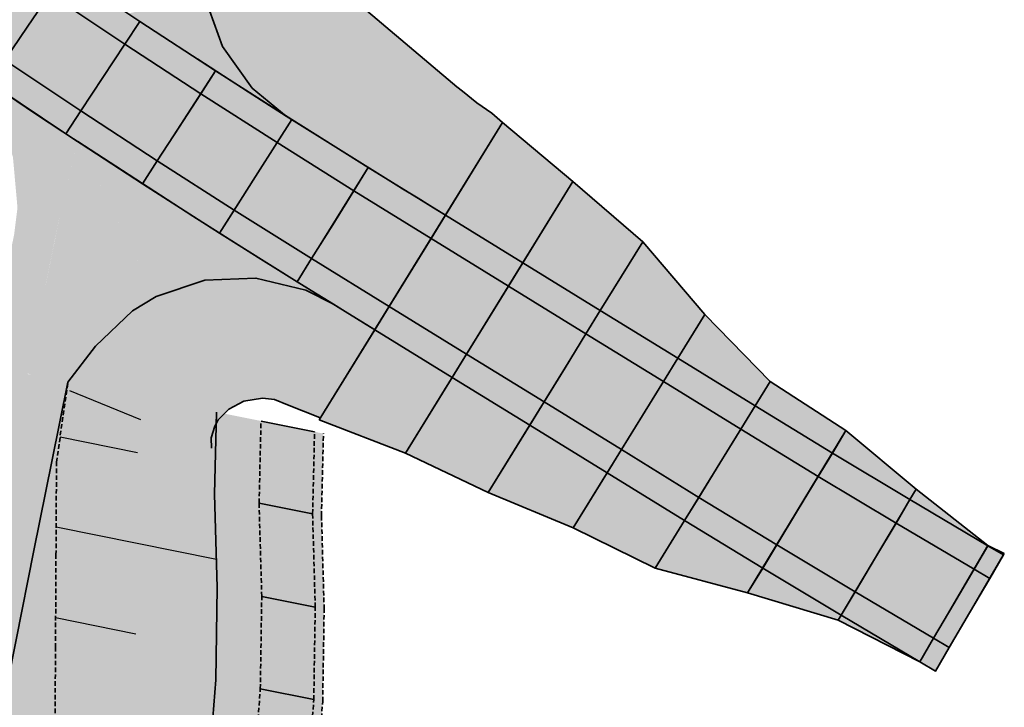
# Model space of a CAD drawing. Header units: metres. Extents: x 203098 to 221755, y 395694 to 403071.
# Tile 11 of 72: x 203372 to 203426, y 395896 to 395934. Entities that reach past the tile are written whole.
import ezdxf

# ---------------------------------------------------------------- set-up
doc = ezdxf.new("R2010")
doc.units = ezdxf.units.M
doc.linetypes.add('DASHED2', pattern=[0.375, 0.25, -0.125])
for name, color, linetype in [('C3D-CORRIDOR', 7, 'Continuous'), ('C3D-CORRIDOR_INSERTIONS', 253, 'Continuous'), ('C3D-CORRIDOR_REGIONS', 140, 'Continuous')]:
    doc.layers.add(name, color=color, linetype=linetype)
for name, color, linetype, lineweight in [('N-WA-GR-GRAS-V', 61, 'Continuous', 18), ('N-WA-GW-AFWERKEN_INZAAIEN-G', 60, 'Continuous', 35), ('N-WA-GW-DIJK_KRUIN_BINNEN-G', 90, 'Continuous', 35), ('N-WA-GW-DIJK_KRUIN_BUITEN-G', 90, 'Continuous', 35), ('N-WA-GW-DIJK_TEEN_BINNEN-G', 90, 'Continuous', 35), ('N-WA-GW-DIJK_TEEN_BUITEN-G', 90, 'Continuous', 35), ('N-WA-GW-WATERBODEM-G', 122, 'Continuous', 35), ('N-WA-KG-ONDERHOUDGRENS_WATERSCHAP-G', 170, 'DASHED2', 35), ('N-WA-VH-VERHARDING_ASFALT-G', 252, 'Continuous', 35), ('N-WA-VH-VERHARDING_ASFALT-V', 252, 'Continuous', 18), ('N-WA-VH-VERHARDING_GRASBETONSTEEN-G', 102, 'Continuous', 35), ('N-WA-VH-VERHARDING_GRASBETONSTEEN-V', 75, 'Continuous', 18)]:
    doc.layers.add(name, color=color, linetype=linetype, lineweight=lineweight)
doc.layers.add('N-WA-GW-WATERBODEM-V', color=7, linetype='Continuous', lineweight=35, true_color=0x00cc99)

# ---------------------------------------------------------------- blocks, each defined once
blk = doc.blocks.new('*U380')
at = {"layer": 'N-WA-GR-GRAS-V'}
for points in [[(203425.652, 395904.826), (203424.793, 395905.328), (203420.512, 395907.86), (203416.248, 395910.421), (203412.002, 395913.012), (203407.748, 395915.634), (203403.491, 395918.257), (203399.235, 395920.88), (203394.978, 395923.503), (203398.122, 395928.605), (203401.987, 395925.347), (203405.825, 395922.044), (203409.231, 395918.04), (203412.828, 395914.355), (203416.995, 395911.655), (203420.854, 395908.434), (203424.799, 395905.339), (203425.696, 395904.902), (203425.652, 395904.826)], [(203421.916, 395898.436), (203421.05, 395898.945), (203416.562, 395901.231), (203411.59, 395902.729), (203406.51, 395904.085), (203402.007, 395906.319), (203397.327, 395908.254), (203392.788, 395910.419), (203388.045, 395912.252), (203391.096, 395917.203), (203395.352, 395914.58), (203399.609, 395911.957), (203403.866, 395909.334), (203408.125, 395906.709), (203412.415, 395904.091), (203416.723, 395901.503), (203421.05, 395898.945), (203421.917, 395898.437), (203421.916, 395898.436)]]:
    blk.add_hatch(color=256, dxfattribs=at).paths.add_polyline_path(points, flags=0)
at = {"layer": 'N-WA-VH-VERHARDING_ASFALT-V'}
for points in [[(203393.037, 395920.353), (203388.782, 395922.979), (203384.546, 395925.636), (203380.336, 395928.333), (203376.15, 395931.068), (203371.99, 395933.842), (203367.856, 395936.654), (203363.748, 395939.504), (203359.667, 395942.393), (203357.848, 395943.691), (203359.126, 395945.481), (203360.945, 395944.183), (203365.011, 395941.306), (203369.102, 395938.467), (203373.219, 395935.666), (203377.362, 395932.904), (203381.531, 395930.18), (203385.724, 395927.494), (203389.942, 395924.848), (203394.191, 395922.226), (203393.037, 395920.353)], [(203391.883, 395918.48), (203387.621, 395921.11), (203383.369, 395923.778), (203379.141, 395926.485), (203374.938, 395929.232), (203370.761, 395932.017), (203366.61, 395934.841), (203362.486, 395937.703), (203358.389, 395940.602), (203356.57, 395941.9), (203357.848, 395943.691), (203359.667, 395942.393), (203363.748, 395939.504), (203367.856, 395936.654), (203371.99, 395933.842), (203376.15, 395931.068), (203380.336, 395928.333), (203384.546, 395925.636), (203388.782, 395922.979), (203393.037, 395920.353), (203391.883, 395918.48)], [(203423.785, 395901.631), (203422.922, 395902.137), (203418.617, 395904.681), (203414.331, 395907.256), (203410.063, 395909.861), (203405.807, 395912.484), (203401.55, 395915.107), (203397.293, 395917.73), (203393.037, 395920.353), (203394.191, 395922.226), (203398.448, 395919.603), (203402.704, 395916.98), (203406.961, 395914.357), (203411.216, 395911.735), (203415.471, 395909.138), (203419.744, 395906.571), (203424.035, 395904.034), (203424.895, 395903.531), (203423.785, 395901.631)], [(203422.674, 395899.732), (203421.809, 395900.239), (203417.491, 395902.791), (203413.192, 395905.374), (203408.911, 395907.987), (203404.652, 395910.611), (203400.396, 395913.234), (203396.139, 395915.857), (203391.883, 395918.48), (203393.037, 395920.353), (203397.293, 395917.73), (203401.55, 395915.107), (203405.807, 395912.484), (203410.063, 395909.861), (203414.331, 395907.256), (203418.617, 395904.681), (203422.922, 395902.137), (203423.785, 395901.631), (203422.674, 395899.732)]]:
    blk.add_hatch(color=256, dxfattribs=at).paths.add_polyline_path(points, flags=0)
at = {"layer": 'N-WA-VH-VERHARDING_GRASBETONSTEEN-V'}
for points in [[(203394.191, 395922.226), (203389.942, 395924.848), (203385.724, 395927.494), (203381.531, 395930.18), (203377.362, 395932.904), (203373.219, 395935.666), (203369.102, 395938.467), (203365.011, 395941.306), (203360.945, 395944.183), (203359.126, 395945.481), (203359.998, 395946.702), (203361.816, 395945.404), (203365.872, 395942.534), (203369.951, 395939.704), (203374.057, 395936.911), (203378.189, 395934.156), (203382.345, 395931.439), (203386.527, 395928.761), (203390.734, 395926.122), (203394.978, 395923.503), (203394.191, 395922.226)], [(203391.096, 395917.203), (203386.83, 395919.836), (203382.566, 395922.511), (203378.326, 395925.226), (203374.112, 395927.98), (203369.923, 395930.773), (203365.761, 395933.604), (203361.625, 395936.474), (203357.517, 395939.381), (203355.699, 395940.679), (203356.57, 395941.9), (203358.389, 395940.602), (203362.486, 395937.703), (203366.61, 395934.841), (203370.761, 395932.017), (203374.938, 395929.232), (203379.141, 395926.485), (203383.369, 395923.778), (203387.621, 395921.11), (203391.883, 395918.48), (203391.096, 395917.203)], [(203424.895, 395903.531), (203424.035, 395904.034), (203419.744, 395906.571), (203415.471, 395909.138), (203411.216, 395911.735), (203406.961, 395914.357), (203402.704, 395916.98), (203398.448, 395919.603), (203394.191, 395922.226), (203394.978, 395923.503), (203399.235, 395920.88), (203403.491, 395918.257), (203407.748, 395915.634), (203412.002, 395913.012), (203416.248, 395910.421), (203420.512, 395907.86), (203424.793, 395905.328), (203425.652, 395904.826), (203424.895, 395903.531)], [(203421.917, 395898.437), (203421.05, 395898.945), (203416.723, 395901.503), (203412.415, 395904.091), (203408.125, 395906.709), (203403.866, 395909.334), (203399.609, 395911.957), (203395.352, 395914.58), (203391.096, 395917.203), (203391.883, 395918.48), (203396.139, 395915.857), (203400.396, 395913.234), (203404.652, 395910.611), (203408.911, 395907.987), (203413.192, 395905.374), (203417.491, 395902.791), (203421.809, 395900.239), (203422.674, 395899.732), (203421.917, 395898.437)]]:
    blk.add_hatch(color=256, dxfattribs=at).paths.add_polyline_path(points, flags=0)
at = {"layer": 'C3D-CORRIDOR_INSERTIONS'}
for points in [[(203369.923, 395930.773), (203374.057, 395936.911)], [(203374.112, 395927.98), (203378.189, 395934.156)], [(203378.326, 395925.226), (203382.345, 395931.439)], [(203382.566, 395922.511), (203386.527, 395928.761)], [(203388.045, 395912.252), (203398.122, 395928.605)], [(203386.83, 395919.836), (203390.734, 395926.122)], [(203392.788, 395910.419), (203401.987, 395925.347)], [(203391.096, 395917.203), (203394.978, 395923.503)], [(203397.327, 395908.254), (203405.825, 395922.044)], [(203402.007, 395906.319), (203409.231, 395918.04)], [(203406.51, 395904.085), (203412.828, 395914.355)], [(203411.59, 395902.729), (203416.995, 395911.655)], [(203416.562, 395901.231), (203420.854, 395908.434)], [(203421.05, 395898.945), (203424.799, 395905.339)], [(203421.916, 395898.436), (203425.696, 395904.902)]]:
    blk.add_lwpolyline(points, dxfattribs=at)
at = {"layer": 'C3D-CORRIDOR_REGIONS'}
for points in [[(203394.978, 395923.503), (203390.734, 395926.122), (203386.527, 395928.761), (203382.345, 395931.439), (203378.189, 395934.156), (203374.057, 395936.911), (203369.951, 395939.704), (203365.872, 395942.534), (203361.816, 395945.404), (203359.998, 395946.702), (203355.699, 395940.679), (203357.517, 395939.381), (203361.625, 395936.474), (203365.761, 395933.604), (203369.923, 395930.773), (203374.112, 395927.98), (203378.326, 395925.226), (203382.566, 395922.511), (203386.83, 395919.836), (203391.096, 395917.203)], [(203425.696, 395904.902), (203424.799, 395905.339), (203420.854, 395908.434), (203416.995, 395911.655), (203412.828, 395914.355), (203409.231, 395918.04), (203405.825, 395922.044), (203401.987, 395925.347), (203398.122, 395928.605), (203388.045, 395912.252), (203392.788, 395910.419), (203397.327, 395908.254), (203402.007, 395906.319), (203406.51, 395904.085), (203411.59, 395902.729), (203416.562, 395901.231), (203421.05, 395898.945), (203421.916, 395898.436)]]:
    blk.add_lwpolyline(points, close=True, dxfattribs=at)
at = {"layer": 'N-WA-GW-AFWERKEN_INZAAIEN-G'}
for p, q in [((203394.978, 395923.503, 15.764), (203398.122, 395928.605, 13.766)), ((203399.235, 395920.88, 15.564), (203401.987, 395925.347, 13.815)), ((203403.491, 395918.257, 15.364), (203405.825, 395922.044, 13.881)), ((203407.748, 395915.634, 15.164), (203409.231, 395918.04, 14.221)), ((203391.096, 395917.203, 15.764), (203388.045, 395912.252, 13.825)), ((203395.352, 395914.58, 15.564), (203392.788, 395910.419, 13.934)), ((203412.002, 395913.012, 14.964), (203412.828, 395914.355, 14.438)), ((203399.609, 395911.957, 15.364), (203397.327, 395908.254, 13.914)), ((203416.248, 395910.421, 14.764), (203416.995, 395911.655, 14.283)), ((203403.866, 395909.334, 15.164), (203402.007, 395906.319, 13.983)), ((203420.512, 395907.86, 14.564), (203420.854, 395908.434, 14.341)), ((203408.125, 395906.709, 14.964), (203406.51, 395904.085, 13.937)), ((203424.793, 395905.328, 14.441), (203424.799, 395905.339, 14.445)), ((203425.652, 395904.826, 14.438), (203425.696, 395904.902, 14.409)), ((203412.415, 395904.091, 14.764), (203411.59, 395902.729, 14.233)), ((203416.723, 395901.503, 14.564), (203416.562, 395901.231, 14.458)), ((203421.05, 395898.945, 14.441), (203421.05, 395898.945, 14.441)), ((203421.917, 395898.437, 14.438), (203421.916, 395898.436, 14.439))]:
    blk.add_line(p, q, dxfattribs=at)
at = {"layer": 'N-WA-GW-DIJK_KRUIN_BINNEN-G'}
for p, q in [((203378.189, 395934.156, 16.393), (203374.057, 395936.911, 16.37)), ((203377.362, 395932.904, 16.393), (203373.219, 395935.666, 16.37)), ((203382.345, 395931.439, 16.34), (203378.189, 395934.156, 16.393)), ((203381.531, 395930.18, 16.34), (203377.362, 395932.904, 16.393)), ((203386.527, 395928.761, 16.164), (203382.345, 395931.439, 16.34)), ((203385.724, 395927.494, 16.164), (203381.531, 395930.18, 16.34)), ((203390.734, 395926.122, 15.964), (203386.527, 395928.761, 16.164)), ((203389.942, 395924.848, 15.964), (203385.724, 395927.494, 16.164)), ((203394.978, 395923.503, 15.764), (203390.734, 395926.122, 15.964)), ((203394.191, 395922.226, 15.764), (203389.942, 395924.848, 15.964)), ((203399.235, 395920.88, 15.564), (203394.978, 395923.503, 15.764)), ((203398.448, 395919.603, 15.564), (203394.191, 395922.226, 15.764)), ((203403.491, 395918.257, 15.364), (203399.235, 395920.88, 15.564)), ((203402.704, 395916.98, 15.364), (203398.448, 395919.603, 15.564)), ((203407.748, 395915.634, 15.164), (203403.491, 395918.257, 15.364)), ((203406.961, 395914.357, 15.164), (203402.704, 395916.98, 15.364)), ((203412.002, 395913.012, 14.964), (203407.748, 395915.634, 15.164)), ((203411.216, 395911.735, 14.964), (203406.961, 395914.357, 15.164)), ((203416.248, 395910.421, 14.764), (203412.002, 395913.012, 14.964)), ((203415.471, 395909.138, 14.764), (203411.216, 395911.735, 14.964)), ((203420.512, 395907.86, 14.564), (203416.248, 395910.421, 14.764)), ((203419.744, 395906.571, 14.564), (203415.471, 395909.138, 14.764)), ((203424.793, 395905.328, 14.441), (203420.512, 395907.86, 14.564)), ((203424.035, 395904.034, 14.441), (203419.744, 395906.571, 14.564)), ((203425.652, 395904.826, 14.438), (203424.793, 395905.328, 14.441)), ((203424.895, 395903.531, 14.438), (203424.035, 395904.034, 14.441))]:
    blk.add_line(p, q, dxfattribs=at)
at = {"layer": 'N-WA-GW-DIJK_KRUIN_BUITEN-G'}
for p, q in [((203374.938, 395929.232, 16.393), (203370.761, 395932.017, 16.37)), ((203374.112, 395927.98, 16.393), (203369.923, 395930.773, 16.37)), ((203379.141, 395926.485, 16.34), (203374.938, 395929.232, 16.393)), ((203378.326, 395925.226, 16.34), (203374.112, 395927.98, 16.393)), ((203383.369, 395923.778, 16.164), (203379.141, 395926.485, 16.34)), ((203382.566, 395922.511, 16.164), (203378.326, 395925.226, 16.34)), ((203387.621, 395921.11, 15.964), (203383.369, 395923.778, 16.164)), ((203386.83, 395919.836, 15.964), (203382.566, 395922.511, 16.164)), ((203391.883, 395918.48, 15.764), (203387.621, 395921.11, 15.964)), ((203391.096, 395917.203, 15.764), (203386.83, 395919.836, 15.964)), ((203396.139, 395915.857, 15.564), (203391.883, 395918.48, 15.764)), ((203395.352, 395914.58, 15.564), (203391.096, 395917.203, 15.764)), ((203400.396, 395913.234, 15.364), (203396.139, 395915.857, 15.564)), ((203399.609, 395911.957, 15.364), (203395.352, 395914.58, 15.564)), ((203404.652, 395910.611, 15.164), (203400.396, 395913.234, 15.364)), ((203403.866, 395909.334, 15.164), (203399.609, 395911.957, 15.364)), ((203408.911, 395907.987, 14.964), (203404.652, 395910.611, 15.164)), ((203408.125, 395906.709, 14.964), (203403.866, 395909.334, 15.164)), ((203413.192, 395905.374, 14.764), (203408.911, 395907.987, 14.964)), ((203412.415, 395904.091, 14.764), (203408.125, 395906.709, 14.964)), ((203417.491, 395902.791, 14.564), (203413.192, 395905.374, 14.764)), ((203416.723, 395901.503, 14.564), (203412.415, 395904.091, 14.764)), ((203421.809, 395900.239, 14.441), (203417.491, 395902.791, 14.564)), ((203421.05, 395898.945, 14.441), (203416.723, 395901.503, 14.564)), ((203422.674, 395899.732, 14.438), (203421.809, 395900.239, 14.441)), ((203421.917, 395898.437, 14.438), (203421.05, 395898.945, 14.441))]:
    blk.add_line(p, q, dxfattribs=at)
at = {"layer": 'N-WA-GW-DIJK_TEEN_BINNEN-G'}
for p, q in [((203401.987, 395925.347, 13.815), (203398.122, 395928.605, 13.766)), ((203405.825, 395922.044, 13.881), (203401.987, 395925.347, 13.815)), ((203409.231, 395918.04, 14.221), (203405.825, 395922.044, 13.881)), ((203412.828, 395914.355, 14.438), (203409.231, 395918.04, 14.221)), ((203416.995, 395911.655, 14.283), (203412.828, 395914.355, 14.438)), ((203420.854, 395908.434, 14.341), (203416.995, 395911.655, 14.283)), ((203424.799, 395905.339, 14.445), (203420.854, 395908.434, 14.341)), ((203425.696, 395904.902, 14.409), (203424.799, 395905.339, 14.445))]:
    blk.add_line(p, q, dxfattribs=at)
at = {"layer": 'N-WA-GW-DIJK_TEEN_BUITEN-G'}
for p, q in [((203392.788, 395910.419, 13.934), (203388.045, 395912.252, 13.825)), ((203397.327, 395908.254, 13.914), (203392.788, 395910.419, 13.934)), ((203402.007, 395906.319, 13.983), (203397.327, 395908.254, 13.914)), ((203406.51, 395904.085, 13.937), (203402.007, 395906.319, 13.983)), ((203411.59, 395902.729, 14.233), (203406.51, 395904.085, 13.937)), ((203416.562, 395901.231, 14.458), (203411.59, 395902.729, 14.233)), ((203421.05, 395898.945, 14.441), (203416.562, 395901.231, 14.458)), ((203421.916, 395898.436, 14.439), (203421.05, 395898.945, 14.441))]:
    blk.add_line(p, q, dxfattribs=at)
at = {"layer": 'N-WA-VH-VERHARDING_ASFALT-G'}
for p, q in [((203371.99, 395933.842, 16.37), (203373.219, 395935.666, 16.37)), ((203371.99, 395933.842, 16.37), (203370.761, 395932.017, 16.37)), ((203376.15, 395931.068, 16.393), (203377.362, 395932.904, 16.393)), ((203376.15, 395931.068, 16.393), (203374.938, 395929.232, 16.393)), ((203380.336, 395928.333, 16.34), (203381.531, 395930.18, 16.34)), ((203380.336, 395928.333, 16.34), (203379.141, 395926.485, 16.34)), ((203384.546, 395925.636, 16.164), (203385.724, 395927.494, 16.164)), ((203384.546, 395925.636, 16.164), (203383.369, 395923.778, 16.164)), ((203388.782, 395922.979, 15.964), (203389.942, 395924.848, 15.964)), ((203388.782, 395922.979, 15.964), (203387.621, 395921.11, 15.964)), ((203393.037, 395920.353, 15.764), (203394.191, 395922.226, 15.764)), ((203393.037, 395920.353, 15.764), (203394.191, 395922.226, 15.764)), ((203393.037, 395920.353, 15.764), (203391.883, 395918.48, 15.764)), ((203393.037, 395920.353, 15.764), (203391.883, 395918.48, 15.764)), ((203397.293, 395917.73, 15.564), (203398.448, 395919.603, 15.564)), ((203397.293, 395917.73, 15.564), (203396.139, 395915.857, 15.564)), ((203401.55, 395915.107, 15.364), (203402.704, 395916.98, 15.364)), ((203401.55, 395915.107, 15.364), (203400.396, 395913.234, 15.364)), ((203405.807, 395912.484, 15.164), (203406.961, 395914.357, 15.164)), ((203405.807, 395912.484, 15.164), (203404.652, 395910.611, 15.164)), ((203410.063, 395909.861, 14.964), (203411.216, 395911.735, 14.964)), ((203410.063, 395909.861, 14.964), (203408.911, 395907.987, 14.964)), ((203414.331, 395907.256, 14.764), (203415.471, 395909.138, 14.764)), ((203414.331, 395907.256, 14.764), (203413.192, 395905.374, 14.764)), ((203418.617, 395904.681, 14.564), (203419.744, 395906.571, 14.564)), ((203418.617, 395904.681, 14.564), (203417.491, 395902.791, 14.564)), ((203422.922, 395902.137, 14.441), (203424.035, 395904.034, 14.441)), ((203423.785, 395901.631, 14.438), (203424.895, 395903.531, 14.438)), ((203422.922, 395902.137, 14.441), (203421.809, 395900.239, 14.441)), ((203423.785, 395901.631, 14.438), (203422.674, 395899.732, 14.438))]:
    blk.add_line(p, q, dxfattribs=at)
at = {"layer": 'N-WA-VH-VERHARDING_GRASBETONSTEEN-G'}
for p, q in [((203377.362, 395932.904, 16.393), (203378.189, 395934.156, 16.393)), ((203381.531, 395930.18, 16.34), (203382.345, 395931.439, 16.34)), ((203374.938, 395929.232, 16.393), (203374.112, 395927.98, 16.393)), ((203385.724, 395927.494, 16.164), (203386.527, 395928.761, 16.164)), ((203379.141, 395926.485, 16.34), (203378.326, 395925.226, 16.34)), ((203389.942, 395924.848, 15.964), (203390.734, 395926.122, 15.964)), ((203383.369, 395923.778, 16.164), (203382.566, 395922.511, 16.164)), ((203394.191, 395922.226, 15.764), (203394.978, 395923.503, 15.764)), ((203394.191, 395922.226, 15.764), (203394.978, 395923.503, 15.764)), ((203387.621, 395921.11, 15.964), (203386.83, 395919.836, 15.964)), ((203398.448, 395919.603, 15.564), (203399.235, 395920.88, 15.564)), ((203391.883, 395918.48, 15.764), (203391.096, 395917.203, 15.764)), ((203391.883, 395918.48, 15.764), (203391.096, 395917.203, 15.764)), ((203402.704, 395916.98, 15.364), (203403.491, 395918.257, 15.364)), ((203396.139, 395915.857, 15.564), (203395.352, 395914.58, 15.564)), ((203406.961, 395914.357, 15.164), (203407.748, 395915.634, 15.164)), ((203400.396, 395913.234, 15.364), (203399.609, 395911.957, 15.364)), ((203411.216, 395911.735, 14.964), (203412.002, 395913.012, 14.964)), ((203404.652, 395910.611, 15.164), (203403.866, 395909.334, 15.164)), ((203415.471, 395909.138, 14.764), (203416.248, 395910.421, 14.764)), ((203408.911, 395907.987, 14.964), (203408.125, 395906.709, 14.964)), ((203419.744, 395906.571, 14.564), (203420.512, 395907.86, 14.564)), ((203413.192, 395905.374, 14.764), (203412.415, 395904.091, 14.764)), ((203424.035, 395904.034, 14.441), (203424.793, 395905.328, 14.441)), ((203424.895, 395903.531, 14.438), (203425.652, 395904.826, 14.438)), ((203417.491, 395902.791, 14.564), (203416.723, 395901.503, 14.564)), ((203421.809, 395900.239, 14.441), (203421.05, 395898.945, 14.441)), ((203422.674, 395899.732, 14.438), (203421.917, 395898.437, 14.438))]:
    blk.add_line(p, q, dxfattribs=at)

msp = doc.modelspace()

# ---------------------------------------------------------------- hatches: boundary and pattern name
at = {"layer": 'N-WA-GR-GRAS-V'}
for points in [[(203388.862, 395936.851), (203389.21, 395936.157), (203389.662, 395935.554), (203390.163, 395935.15), (203395.604, 395930.567), (203395.923, 395930.313), (203396.705, 395929.675), (203397.527, 395929.104), (203398.122, 395928.605), (203394.978, 395923.503), (203394.324, 395923.906), (203393.473, 395924.431), (203392.621, 395924.956), (203392.277, 395925.168), (203386.228, 395928.951), (203384.358, 395930.485), (203382.716, 395932.779), (203381.78, 395935.441), (203388.862, 395936.851)], [(203381.78, 395935.441), (203382.716, 395932.779), (203384.358, 395930.485), (203386.228, 395928.951), (203392.277, 395925.168), (203392.277, 395925.168), (203386.228, 395928.951), (203384.144, 395930.281), (203381.364, 395932.076), (203377.526, 395934.594), (203381.78, 395935.441)], [(203367.107, 395932.682), (203369.516, 395931.047), (203372.397, 395929.117), (203374.763, 395927.551), (203371.204, 395926.713), (203370.658, 395928.369), (203369.19, 395930.779), (203367.107, 395932.682), (203367.107, 395932.682)], [(203374.763, 395927.551), (203373.845, 395923.779), (203373.478, 395922.005), (203372.843, 395918.851), (203372.002, 395914.672), (203369.796, 395915.116), (203370.637, 395919.295), (203371.272, 395922.449), (203371.456, 395923.903), (203371.204, 395926.713), (203374.763, 395927.551)], [(203372.027, 395914.796), (203372.798, 395918.628), (203373.846, 395923.783), (203374.766, 395927.561), (203379.073, 395919.021), (203377.783, 395918.243), (203375.737, 395916.301), (203374.314, 395913.864), (203372.027, 395914.796)], [(203374.776, 395927.542), (203381.09, 395923.45), (203384.678, 395921.179), (203387.36, 395919.507), (203388.822, 395918.605), (203389.465, 395918.208), (203391.047, 395917.234), (203391.046, 395917.233), (203389.465, 395918.208), (203388.821, 395918.604), (203387.305, 395919.37), (203384.565, 395920.042), (203381.746, 395919.923), (203379.073, 395919.021), (203374.776, 395927.542)], [(203379.073, 395919.021), (203381.746, 395919.923), (203384.565, 395920.042), (203387.305, 395919.37), (203388.822, 395918.605), (203389.465, 395918.208), (203391.047, 395917.234), (203388.058, 395912.384), (203386.305, 395913.079), (203385.591, 395913.362), (203384.922, 395913.442), (203383.892, 395913.281), (203383.064, 395912.841), (203382.492, 395912.24), (203379.073, 395919.021)], [(203374.314, 395913.864), (203375.737, 395916.301), (203377.783, 395918.243), (203379.073, 395919.021), (203382.492, 395912.24), (203382.295, 395911.893), (203382.11, 395911.252), (203382.125, 395910.682), (203374.314, 395913.864)], [(203361.466, 395815.093), (203358.661, 395820.364), (203356.628, 395825.979), (203355.406, 395831.824), (203355.021, 395837.783), (203355.479, 395843.736), (203355.851, 395845.863), (203356.107, 395847.13), (203357.094, 395852.032), (203358.081, 395856.933), (203359.067, 395861.835), (203360.054, 395866.736), (203361.041, 395871.638), (203362.028, 395876.54), (203363.015, 395881.441), (203364.002, 395886.343), (203364.989, 395891.245), (203365.976, 395896.146), (203366.963, 395901.048), (203367.95, 395905.949), (203368.937, 395910.851), (203369.815, 395915.21), (203372.021, 395914.766), (203371.143, 395910.407), (203370.156, 395905.505), (203369.169, 395900.604), (203368.182, 395895.702), (203367.195, 395890.8), (203366.208, 395885.899), (203365.221, 395880.997), (203364.234, 395876.096), (203363.247, 395871.194), (203362.26, 395866.292), (203361.273, 395861.391), (203360.286, 395856.489), (203359.299, 395851.587), (203358.312, 395846.686), (203358.057, 395845.418), (203357.705, 395843.405), (203357.271, 395837.769), (203357.636, 395832.127), (203358.792, 395826.594), (203360.717, 395821.278), (203363.372, 395816.287), (203361.466, 395815.093)], [(203363.372, 395816.287), (203360.717, 395821.278), (203358.792, 395826.594), (203357.636, 395832.127), (203357.271, 395837.769), (203357.705, 395843.405), (203358.057, 395845.418), (203358.312, 395846.686), (203359.299, 395851.587), (203360.286, 395856.489), (203361.273, 395861.391), (203362.26, 395866.292), (203363.247, 395871.194), (203364.234, 395876.096), (203365.221, 395880.997), (203366.208, 395885.899), (203367.195, 395890.8), (203368.182, 395895.702), (203369.169, 395900.604), (203370.156, 395905.505), (203371.143, 395910.407), (203372.021, 395914.766), (203374.226, 395914.322), (203373.349, 395909.963), (203372.362, 395905.061), (203371.375, 395900.16), (203370.388, 395895.258), (203369.401, 395890.356), (203368.414, 395885.455), (203367.427, 395880.553), (203366.44, 395875.651), (203365.453, 395870.75), (203364.466, 395865.848), (203363.479, 395860.947), (203362.492, 395856.045), (203361.505, 395851.143), (203360.518, 395846.242), (203360.263, 395844.974), (203359.931, 395843.075), (203359.521, 395837.755), (203359.865, 395832.431), (203360.956, 395827.208), (203362.773, 395822.192), (203365.279, 395817.482), (203363.372, 395816.287)], [(203372.005, 395821.695), (203370.238, 395825.509), (203369.271, 395829.57), (203369.526, 395833.746), (203370.378, 395837.688), (203371.765, 395841.315), (203372.38, 395842.534), (203372.887, 395843.751), (203373.042, 395848.82), (203373.099, 395853.909), (203373.156, 395858.998), (203373.213, 395864.087), (203373.27, 395869.176), (203373.327, 395874.265), (203373.384, 395879.354), (203373.441, 395884.443), (203373.488, 395889.533), (203373.516, 395894.628), (203373.544, 395899.723), (203373.572, 395904.818), (203373.599, 395909.912), (203374.226, 395914.322), (203382.392, 395912.677), (203382.284, 395908.164), (203382.43, 395903.034), (203382.35, 395897.95), (203381.977, 395892.924), (203381.887, 395887.842), (203381.191, 395882.882), (203380.157, 395877.99), (203379.121, 395873.098), (203378.083, 395868.207), (203377.111, 395863.302), (203375.984, 395858.429), (203375.024, 395853.522), (203374.052, 395848.617), (203373.143, 395843.7), (203372.384, 395842.534), (203371.769, 395841.314), (203370.394, 395837.688), (203369.534, 395833.747), (203369.293, 395829.576), (203370.273, 395825.525), (203372.201, 395821.818), (203372.005, 395821.695)]]:
    msp.add_hatch(color=256, dxfattribs=at).paths.add_polyline_path(points, flags=0)
at = {"layer": 'N-WA-GW-WATERBODEM-V'}
msp.add_hatch(color=256, dxfattribs=at).paths.add_polyline_path([(203374.123, 395823.022), (203372.557, 395826.54), (203371.698, 395830.259), (203372.011, 395834.084), (203372.894, 395837.673), (203374.242, 395840.947), (203374.831, 395842.041), (203375.593, 395843.206), (203376.503, 395848.123), (203377.475, 395853.028), (203378.435, 395857.935), (203379.562, 395862.809), (203380.534, 395867.713), (203381.572, 395872.605), (203382.608, 395877.496), (203383.641, 395882.389), (203384.338, 395887.349), (203384.427, 395892.431), (203384.801, 395897.456), (203384.881, 395902.54), (203384.734, 395907.67), (203384.843, 395912.184), (203387.784, 395911.592), (203387.675, 395907.078), (203387.822, 395901.948), (203387.742, 395896.864), (203387.368, 395891.839), (203387.279, 395886.756), (203386.582, 395881.796), (203385.549, 395876.904), (203384.513, 395872.012), (203383.475, 395867.121), (203382.502, 395862.216), (203381.376, 395857.343), (203380.416, 395852.436), (203379.444, 395847.531), (203378.534, 395842.614), (203377.772, 395841.449), (203377.209, 395840.505), (203375.894, 395837.654), (203374.983, 395834.489), (203374.584, 395831.079), (203375.299, 395827.758), (203376.666, 395824.615), (203374.123, 395823.022)], flags=0)
at = {"layer": 'N-WA-VH-VERHARDING_GRASBETONSTEEN-V'}
for points in [[(203370.238, 395825.509), (203368.814, 395829.44), (203367.959, 395833.533), (203367.689, 395837.705), (203368.01, 395841.873), (203368.27, 395843.362), (203368.525, 395844.629), (203368.631, 395849.708), (203368.688, 395854.797), (203368.745, 395859.886), (203368.802, 395864.975), (203368.858, 395870.064), (203368.915, 395875.153), (203368.972, 395880.242), (203369.029, 395885.331), (203369.401, 395890.356), (203370.388, 395895.258), (203371.375, 395900.16), (203372.362, 395905.061), (203373.349, 395909.963), (203374.226, 395914.322), (203374.226, 395914.322), (203373.599, 395909.912), (203373.572, 395904.818), (203373.544, 395899.723), (203373.516, 395894.628), (203373.488, 395889.533), (203373.441, 395884.443), (203373.384, 395879.354), (203373.327, 395874.265), (203373.27, 395869.176), (203373.213, 395864.087), (203373.156, 395858.998), (203373.099, 395853.909), (203373.042, 395848.82), (203372.887, 395843.751), (203372.384, 395842.534), (203371.765, 395841.315), (203370.378, 395837.688), (203369.526, 395833.746), (203369.271, 395829.57), (203370.238, 395825.509), (203370.238, 395825.509)], [(203372.005, 395821.695), (203370.273, 395825.525), (203369.293, 395829.576), (203369.534, 395833.747), (203370.394, 395837.688), (203371.769, 395841.314), (203372.38, 395842.534), (203373.143, 395843.7), (203374.052, 395848.617), (203375.024, 395853.522), (203375.984, 395858.429), (203377.111, 395863.302), (203378.083, 395868.207), (203379.121, 395873.098), (203380.157, 395877.99), (203381.191, 395882.882), (203381.887, 395887.842), (203381.977, 395892.924), (203382.35, 395897.95), (203382.43, 395903.034), (203382.284, 395908.164), (203382.392, 395912.677), (203384.843, 395912.184), (203384.734, 395907.67), (203384.881, 395902.54), (203384.801, 395897.456), (203384.427, 395892.431), (203384.338, 395887.349), (203383.641, 395882.389), (203382.608, 395877.496), (203381.572, 395872.605), (203380.534, 395867.713), (203379.562, 395862.809), (203378.435, 395857.935), (203377.475, 395853.028), (203376.503, 395848.123), (203375.593, 395843.206), (203374.831, 395842.041), (203374.242, 395840.947), (203372.894, 395837.673), (203372.011, 395834.084), (203371.698, 395830.259), (203372.557, 395826.54), (203374.123, 395823.022), (203372.005, 395821.695)], [(203376.666, 395824.615), (203375.299, 395827.758), (203374.584, 395831.079), (203374.983, 395834.489), (203375.894, 395837.654), (203377.209, 395840.505), (203377.772, 395841.449), (203378.534, 395842.614), (203379.444, 395847.531), (203380.416, 395852.436), (203381.376, 395857.343), (203382.502, 395862.216), (203383.475, 395867.121), (203384.513, 395872.012), (203385.549, 395876.904), (203386.582, 395881.796), (203387.279, 395886.756), (203387.368, 395891.839), (203387.742, 395896.864), (203387.822, 395901.948), (203387.675, 395907.078), (203387.784, 395911.592), (203388.274, 395911.493), (203388.165, 395906.979), (203388.312, 395901.849), (203388.232, 395896.765), (203387.858, 395891.74), (203387.769, 395886.658), (203387.072, 395881.698), (203386.039, 395876.805), (203385.003, 395871.914), (203383.965, 395867.022), (203382.993, 395862.118), (203381.866, 395857.244), (203380.906, 395852.337), (203379.934, 395847.433), (203379.025, 395842.515), (203378.262, 395841.35), (203377.704, 395840.432), (203376.394, 395837.651), (203375.479, 395834.556), (203375.065, 395831.215), (203375.756, 395827.961), (203377.089, 395824.88), (203376.666, 395824.615)]]:
    msp.add_hatch(color=256, dxfattribs=at).paths.add_polyline_path(points, flags=0)

# ---------------------------------------------------------------- linework, layer by layer
at = {"layer": 'C3D-CORRIDOR'}
for p, q in [((203374.314, 395913.864, 16.297), (203378.22, 395912.273, 14.891)), ((203373.798, 395911.309, 16.35), (203378.058, 395910.451, 14.902)), ((203373.58, 395906.368, 16.35), (203382.386, 395904.595, 13.356)), ((203373.553, 395901.373, 16.35), (203377.964, 395900.485, 14.85))]:
    msp.add_line(p, q, dxfattribs=at)
at = {"layer": 'N-WA-GW-DIJK_KRUIN_BINNEN-G'}
for points, elevation in [([(203355.386, 395940.902), (203357.78, 395939.194), (203367.107, 395932.682), (203369.516, 395931.047), (203372.397, 395929.117), (203374.763, 395927.551)], 15.737), ([(203381.364, 395932.076), (203384.144, 395930.281), (203386.228, 395928.951), (203392.277, 395925.168), (203392.621, 395924.956), (203393.473, 395924.431), (203394.324, 395923.906), (203394.978, 395923.503)], 16.365), ([(203374.766, 395927.561), (203381.09, 395923.45), (203384.678, 395921.179), (203387.36, 395919.507), (203388.822, 395918.605), (203389.465, 395918.208), (203391.047, 395917.234)], 16.35), ([(203365.279, 395817.482), (203362.773, 395822.192), (203360.956, 395827.208), (203359.865, 395832.431), (203359.521, 395837.755), (203359.931, 395843.075), (203360.263, 395844.974), (203360.518, 395846.242), (203361.505, 395851.143), (203362.492, 395856.045), (203363.479, 395860.947), (203364.466, 395865.848), (203365.453, 395870.75), (203366.44, 395875.651), (203367.427, 395880.553), (203368.414, 395885.455), (203369.401, 395890.356), (203370.388, 395895.258), (203371.375, 395900.16), (203372.362, 395905.061), (203373.349, 395909.963), (203374.226, 395914.322)], 16.35)]:
    msp.add_lwpolyline(points, dxfattribs=dict(at, elevation=elevation))
at = {"layer": 'N-WA-GW-DIJK_KRUIN_BUITEN-G'}
for points, elevation in [([(203382.866, 395942.303), (203382.669, 395941.916), (203381.76, 395939.245), (203381.634, 395936.427), (203381.78, 395935.441), (203382.716, 395932.779), (203384.358, 395930.485), (203386.228, 395928.951), (203392.277, 395925.168), (203392.621, 395924.956), (203393.473, 395924.431), (203394.324, 395923.906), (203394.978, 395923.503)], 16.1), ([(203374.226, 395914.322), (203375.737, 395916.301), (203377.783, 395918.243), (203379.073, 395919.021), (203381.746, 395919.923), (203384.565, 395920.042), (203387.305, 395919.37), (203388.822, 395918.605), (203389.465, 395918.208), (203391.047, 395917.234)], 16.297)]:
    msp.add_lwpolyline(points, dxfattribs=dict(at, elevation=elevation))
at = {"layer": 'N-WA-GW-DIJK_TEEN_BINNEN-G'}
for points, elevation in [([(203372.041, 395821.617), (203370.238, 395825.509), (203368.814, 395829.44), (203367.959, 395833.533), (203367.689, 395837.705), (203368.01, 395841.873), (203368.27, 395843.362), (203368.525, 395844.629), (203368.631, 395849.708), (203368.688, 395854.797), (203368.745, 395859.886), (203368.802, 395864.975), (203368.858, 395870.064), (203368.915, 395875.153), (203368.972, 395880.242), (203369.029, 395885.331), (203369.401, 395890.356), (203370.388, 395895.258), (203371.375, 395900.16), (203372.362, 395905.061), (203373.349, 395909.963), (203374.226, 395914.322)], 13.627), ([(203382.125, 395910.682), (203382.11, 395911.252), (203382.295, 395911.893), (203382.492, 395912.24), (203383.064, 395912.841), (203383.892, 395913.281), (203384.922, 395913.442), (203385.591, 395913.362), (203386.305, 395913.079), (203388.058, 395912.384)], 13.485)]:
    msp.add_lwpolyline(points, dxfattribs=dict(at, elevation=elevation))
at = {"layer": 'N-WA-GW-DIJK_TEEN_BUITEN-G'}
for p, q in [((203390.163, 395935.15, 13.723), (203395.604, 395930.567, 13.776)), ((203395.604, 395930.567, 13.776), (203395.923, 395930.313, 13.777)), ((203395.923, 395930.313, 13.777), (203396.705, 395929.675, 13.781)), ((203396.705, 395929.675, 13.781), (203397.527, 395929.104, 13.759)), ((203397.527, 395929.104, 13.759), (203398.122, 395928.605, 13.766)), ((203382.284, 395908.164, 13.397), (203382.392, 395912.677, 13.573)), ((203382.43, 395903.034, 13.338), (203382.284, 395908.164, 13.397)), ((203382.35, 395897.95, 13.356), (203382.43, 395903.034, 13.338)), ((203381.977, 395892.924, 13.473), (203382.35, 395897.95, 13.356))]:
    msp.add_line(p, q, dxfattribs=at)
at = {"layer": 'N-WA-GW-WATERBODEM-G'}
for p, q in [((203384.843, 395912.184, 13.573), (203387.784, 395911.592, 13.573)), ((203384.734, 395907.67, 13.397), (203387.675, 395907.078, 13.397)), ((203384.881, 395902.54, 13.338), (203387.822, 395901.948, 13.338)), ((203384.801, 395897.456, 13.356), (203387.742, 395896.864, 13.356))]:
    msp.add_line(p, q, dxfattribs=at)
at = {"layer": 'N-WA-KG-ONDERHOUDGRENS_WATERSCHAP-G'}
for points in [[(203372.887, 395843.751, 13.627), (203373.042, 395848.82, 13.927), (203373.099, 395853.909, 14.243), (203373.156, 395858.998, 14.56), (203373.213, 395864.087, 14.876), (203373.27, 395869.176, 15.192), (203373.327, 395874.265, 15.508), (203373.384, 395879.354, 15.825), (203373.441, 395884.443, 16.141), (203373.488, 395889.533, 16.35), (203373.516, 395894.628, 16.35), (203373.544, 395899.723, 16.35), (203373.572, 395904.818, 16.35), (203373.599, 395909.912, 16.35), (203374.226, 395914.322, 16.35)], [(203374.123, 395823.022, 13.708), (203372.557, 395826.54, 13.533), (203371.698, 395830.259, 13.428), (203372.011, 395834.084, 13.411), (203372.894, 395837.673, 13.436), (203374.242, 395840.947, 13.503), (203374.831, 395842.041, 13.507), (203375.593, 395843.206, 13.54), (203376.503, 395848.123, 13.584), (203377.475, 395853.028, 13.589), (203378.435, 395857.935, 13.598), (203379.562, 395862.809, 13.55), (203380.534, 395867.713, 13.555), (203381.572, 395872.605, 13.538), (203382.608, 395877.496, 13.521), (203383.641, 395882.389, 13.506), (203384.338, 395887.349, 13.494), (203384.427, 395892.431, 13.473), (203384.801, 395897.456, 13.356), (203384.881, 395902.54, 13.338), (203384.734, 395907.67, 13.397), (203384.843, 395912.184, 13.573)], [(203376.666, 395824.615, 13.708), (203375.299, 395827.758, 13.533), (203374.584, 395831.079, 13.428), (203374.983, 395834.489, 13.411), (203375.894, 395837.654, 13.436), (203377.209, 395840.505, 13.503), (203377.772, 395841.449, 13.507), (203378.534, 395842.614, 13.54), (203379.444, 395847.531, 13.584), (203380.416, 395852.436, 13.589), (203381.376, 395857.343, 13.598), (203382.502, 395862.216, 13.55), (203383.475, 395867.121, 13.555), (203384.513, 395872.012, 13.538), (203385.549, 395876.904, 13.521), (203386.582, 395881.796, 13.506), (203387.279, 395886.756, 13.494), (203387.368, 395891.839, 13.473), (203387.742, 395896.864, 13.356), (203387.822, 395901.948, 13.338), (203387.675, 395907.078, 13.397), (203387.784, 395911.592, 13.573)], [(203377.089, 395824.88, 13.708), (203375.756, 395827.961, 13.533), (203375.065, 395831.215, 13.428), (203375.479, 395834.556, 13.411), (203376.394, 395837.651, 13.436), (203377.704, 395840.432, 13.503), (203378.262, 395841.35, 13.507), (203379.025, 395842.515, 13.54), (203379.934, 395847.433, 13.584), (203380.906, 395852.337, 13.589), (203381.866, 395857.244, 13.598), (203382.993, 395862.118, 13.55), (203383.965, 395867.022, 13.555), (203385.003, 395871.914, 13.538), (203386.039, 395876.805, 13.521), (203387.072, 395881.698, 13.506), (203387.769, 395886.658, 13.494), (203387.858, 395891.74, 13.473), (203388.232, 395896.765, 13.356), (203388.312, 395901.849, 13.338), (203388.165, 395906.979, 13.397), (203388.274, 395911.493, 13.573)]]:
    msp.add_polyline3d(points, dxfattribs=at)

# ---------------------------------------------------------------- block references
at = {"layer": 'C3D-CORRIDOR'}
msp.add_blockref('*U380', (0, 0), dxfattribs=at)

doc.saveas('drawing.dxf')
